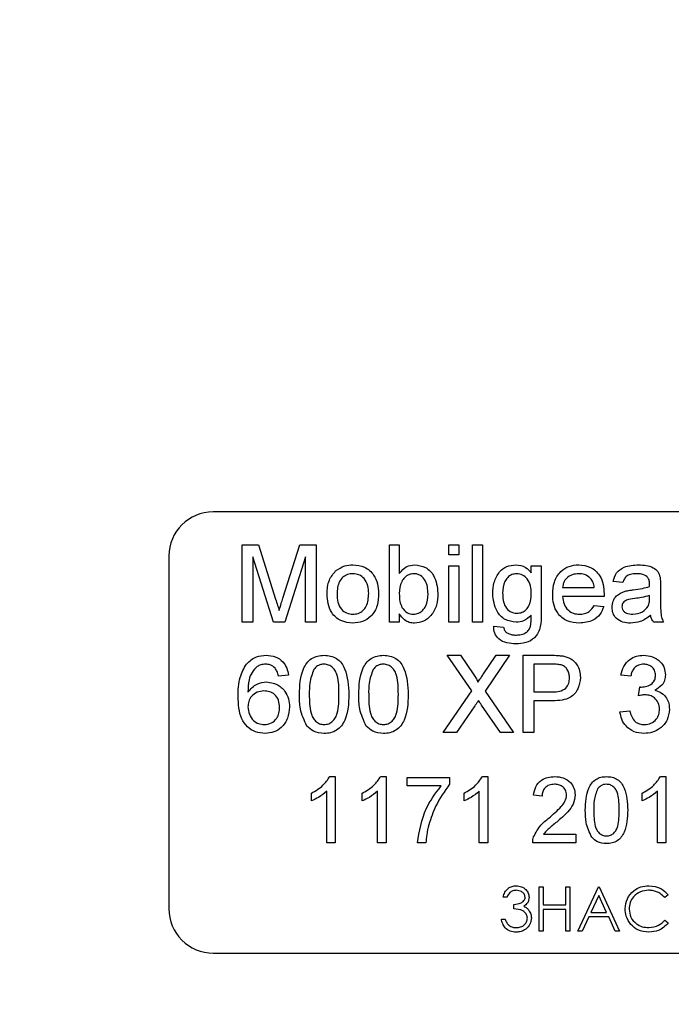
# Model space of a CAD drawing. Extents: x 0 to 4205, y 0 to 2970.
# Tile 41 of 67: x 3209 to 3239, y 1425 to 1470. Entities that reach past the tile are written whole.
import ezdxf

# ---------------------------------------------------------------- set-up
doc = ezdxf.new("R2010")
doc.units = 0
doc.header["$LTSCALE"] = 5
doc.layers.get('0').update_dxf_attribs({"linetype": 'CONTINUOUS'})

msp = doc.modelspace()

# ---------------------------------------------------------------- linework, layer by layer
at = {"color": 7, "linetype": 'CONTINUOUS'}
for p, q in [((3254.233, 1447.631), (3218.233, 1447.631)), ((3219.547, 1442.631), (3219.547, 1446.131)), ((3219.547, 1446.131), (3220.289, 1446.131)), ((3220.289, 1446.131), (3221.072, 1443.675)), ((3221.401, 1443.717), (3222.176, 1446.131)), ((3222.176, 1446.131), (3222.912, 1446.131)), ((3222.912, 1446.131), (3222.912, 1442.631)), ((3226.233, 1442.631), (3226.233, 1446.131)), ((3226.233, 1446.131), (3226.681, 1446.131)), ((3226.681, 1446.131), (3226.681, 1444.843)), ((3228.925, 1446.131), (3229.374, 1446.131)), ((3228.925, 1445.682), (3228.925, 1446.131)), ((3229.374, 1446.131), (3229.374, 1445.682)), ((3230.002, 1442.631), (3230.002, 1446.131)), ((3230.002, 1446.131), (3230.451, 1446.131)), ((3230.451, 1446.131), (3230.451, 1442.631)), ((3216.233, 1445.631), (3216.233, 1429.631)), ((3220.969, 1442.631), (3220.04, 1445.593)), ((3220.04, 1445.593), (3220.04, 1442.631)), ((3222.419, 1445.593), (3221.485, 1442.631)), ((3222.419, 1442.631), (3222.419, 1445.593)), ((3229.374, 1445.682), (3228.925, 1445.682)), ((3228.925, 1442.631), (3228.925, 1445.189)), ((3228.925, 1445.189), (3229.374, 1445.189)), ((3229.374, 1445.189), (3229.374, 1442.631)), ((3232.666, 1444.875), (3232.666, 1445.189)), ((3232.666, 1445.189), (3233.115, 1445.189)), ((3233.115, 1445.189), (3233.115, 1443.009)), ((3236.822, 1444.426), (3236.374, 1444.471)), ((3234.085, 1444.202), (3235.521, 1444.202)), ((3238.528, 1444.289), (3238.528, 1443.742)), ((3235.968, 1443.798), (3234.085, 1443.798)), ((3238.032, 1443.712), (3238.034, 1443.843)), ((3235.516, 1443.394), (3235.956, 1443.349)), ((3220.04, 1442.631), (3219.547, 1442.631)), ((3221.485, 1442.631), (3220.969, 1442.631)), ((3222.912, 1442.631), (3222.419, 1442.631)), ((3226.681, 1442.631), (3226.233, 1442.631)), ((3226.681, 1443.015), (3226.681, 1442.631)), ((3229.374, 1442.631), (3228.925, 1442.631)), ((3230.451, 1442.631), (3230.002, 1442.631)), ((3238.662, 1442.631), (3238.214, 1442.631)), ((3230.961, 1442.452), (3231.41, 1442.407)), ((3229.97, 1439.514), (3228.856, 1441.131)), ((3228.856, 1441.131), (3229.451, 1441.131)), ((3229.451, 1441.131), (3230.062, 1440.245)), ((3230.472, 1440.244), (3231.08, 1441.131)), ((3231.683, 1441.131), (3230.569, 1439.509)), ((3231.08, 1441.131), (3231.683, 1441.131)), ((3232.291, 1437.631), (3232.291, 1441.131)), ((3232.291, 1441.131), (3233.576, 1441.131)), ((3233.62, 1440.727), (3232.784, 1440.727)), ((3232.784, 1440.727), (3232.784, 1439.471)), ((3221.656, 1440.234), (3221.207, 1440.189)), ((3237.182, 1440.189), (3236.733, 1440.234)), ((3228.677, 1437.631), (3229.97, 1439.514)), ((3230.569, 1439.509), (3231.863, 1437.631)), ((3232.784, 1439.471), (3233.628, 1439.471)), ((3237.536, 1439.291), (3237.583, 1439.695)), ((3233.641, 1439.067), (3232.784, 1439.067)), ((3232.784, 1439.067), (3232.784, 1437.631)), ((3230.107, 1438.836), (3229.279, 1437.631)), ((3231.268, 1437.631), (3230.416, 1438.868)), ((3236.688, 1438.574), (3237.137, 1438.618)), ((3229.279, 1437.631), (3228.677, 1437.631)), ((3231.863, 1437.631), (3231.268, 1437.631)), ((3232.784, 1437.631), (3232.291, 1437.631)), ((3223.524, 1435.631), (3223.771, 1435.631)), ((3223.771, 1435.631), (3223.771, 1432.631)), ((3225.831, 1435.631), (3226.079, 1435.631)), ((3226.079, 1435.631), (3226.079, 1432.631)), ((3227.041, 1435.208), (3227.041, 1435.593)), ((3227.041, 1435.593), (3228.964, 1435.593)), ((3228.964, 1435.593), (3228.964, 1435.281)), ((3230.447, 1435.631), (3230.694, 1435.631)), ((3230.694, 1435.631), (3230.694, 1432.631)), ((3238.524, 1435.631), (3238.771, 1435.631)), ((3238.771, 1435.631), (3238.771, 1432.631)), ((3228.579, 1435.208), (3227.041, 1435.208)), ((3222.694, 1434.527), (3222.694, 1434.881)), ((3223.387, 1432.631), (3223.387, 1434.969)), ((3225.002, 1434.527), (3225.002, 1434.881)), ((3225.694, 1432.631), (3225.694, 1434.969)), ((3229.617, 1434.527), (3229.617, 1434.881)), ((3230.31, 1432.631), (3230.31, 1434.969)), ((3233.156, 1434.746), (3232.771, 1434.785)), ((3237.694, 1434.527), (3237.694, 1434.881)), ((3238.387, 1432.631), (3238.387, 1434.969)), ((3233.227, 1433.016), (3234.694, 1433.016)), ((3234.694, 1433.016), (3234.694, 1432.631)), ((3223.771, 1432.631), (3223.387, 1432.631)), ((3226.079, 1432.631), (3225.694, 1432.631)), ((3227.887, 1432.631), (3227.502, 1432.631)), ((3230.694, 1432.631), (3230.31, 1432.631)), ((3234.694, 1432.631), (3232.733, 1432.631)), ((3238.771, 1432.631), (3238.387, 1432.631)), ((3233.028, 1430.631), (3233.207, 1430.631)), ((3233.028, 1428.631), (3233.028, 1430.631)), ((3233.207, 1430.631), (3233.207, 1429.811)), ((3234.233, 1429.811), (3234.233, 1430.631)), ((3234.233, 1430.631), (3234.412, 1430.631)), ((3234.412, 1430.631), (3234.412, 1428.631)), ((3234.771, 1428.631), (3235.72, 1430.631)), ((3235.72, 1430.631), (3235.746, 1430.631)), ((3235.746, 1430.631), (3236.669, 1428.631)), ((3231.566, 1430.169), (3231.387, 1430.169)), ((3235.731, 1430.241), (3235.369, 1429.477)), ((3236.083, 1429.477), (3235.731, 1430.241)), ((3238.874, 1430.264), (3238.717, 1430.144)), ((3231.874, 1429.631), (3231.874, 1429.836)), ((3233.207, 1429.811), (3234.233, 1429.811)), ((3234.233, 1429.605), (3233.207, 1429.605)), ((3233.207, 1429.605), (3233.207, 1428.631)), ((3234.233, 1428.631), (3234.233, 1429.605)), ((3235.271, 1429.272), (3234.967, 1428.631)), ((3236.178, 1429.272), (3235.271, 1429.272)), ((3235.369, 1429.477), (3236.083, 1429.477)), ((3236.474, 1428.631), (3236.178, 1429.272)), ((3231.31, 1429.17), (3231.489, 1429.17)), ((3238.717, 1429.118), (3238.874, 1428.999)), ((3233.207, 1428.631), (3233.028, 1428.631)), ((3234.412, 1428.631), (3234.233, 1428.631)), ((3234.967, 1428.631), (3234.771, 1428.631)), ((3236.669, 1428.631), (3236.474, 1428.631)), ((3218.233, 1427.631), (3254.233, 1427.631))]:
    msp.add_line(p, q, dxfattribs=at)
for centre, start, end in [((3218.233, 1445.631), 90.0015, 179.9951), ((3218.233, 1429.631), 179.9981, 269.9985)]:
    msp.add_arc(centre, 2, start, end, dxfattribs=at)
at = {"color": 8, "linetype": 'CONTINUOUS'}
for points, knots in [([(3267.913, 1318.695), (3256.967, 1319.348), (3235.088, 1320.653), (3202.301, 1322.494), (3177.986, 1323.985), (3162.106, 1324.874), (3154.649, 1325.368), (3147.232, 1326.185), (3139.914, 1327.518), (3132.377, 1329.751), (3124.769, 1333.074), (3117.184, 1337.403), (3110.134, 1342.57), (3103.726, 1348.521), (3098.015, 1355.155), (3093.078, 1362.387), (3089.005, 1370.141), (3085.815, 1378.301), (3083.554, 1386.746), (3082.277, 1395.373), (3081.951, 1404.061), (3082.58, 1412.714), (3084.18, 1421.215), (3086.688, 1429.466), (3090.081, 1437.398), (3094.353, 1444.896), (3099.423, 1451.879), (3105.335, 1458.389), (3112.108, 1464.25), (3119.623, 1469.445), (3125.081, 1472.122), (3127.805, 1473.459)], [0, 0, 0, 0, 0.103009, 0.205904, 0.308488, 0.331861, 0.355314, 0.378692, 0.401925, 0.425098, 0.452369, 0.479721, 0.506994, 0.534291, 0.5617, 0.589055, 0.616371, 0.64381, 0.67119, 0.698327, 0.725561, 0.752705, 0.779653, 0.806662, 0.833554, 0.86053, 0.887557, 0.914468, 0.942958, 0.97153, 1, 1, 1, 1]), ([(3129.341, 1469.245), (3127.803, 1468.577), (3124.725, 1467.242), (3119.406, 1464.366), (3113.502, 1460.473), (3107.29, 1455.294), (3101.705, 1449.494), (3096.835, 1443.126), (3092.711, 1436.292), (3089.354, 1429.044), (3086.841, 1421.458), (3085.176, 1413.641), (3084.377, 1405.648), (3084.501, 1397.577), (3085.528, 1389.54), (3087.448, 1381.638), (3090.284, 1373.991), (3093.968, 1366.691), (3098.449, 1359.837), (3103.702, 1353.539), (3109.638, 1347.863), (3116.169, 1342.885), (3123.238, 1338.705), (3130.729, 1335.329), (3139.342, 1332.55), (3149.025, 1330.556), (3159.682, 1329.249), (3170.439, 1328.573), (3181.252, 1328.235), (3192.081, 1328.001), (3210.187, 1327.125), (3235.559, 1325.411), (3257.337, 1324.002), (3268.233, 1323.297)], [0, 0, 0, 0, 0.016219, 0.032437, 0.05841, 0.084482, 0.110503, 0.13612, 0.161857, 0.187553, 0.213214, 0.238987, 0.264694, 0.290748, 0.316881, 0.342905, 0.369223, 0.39559, 0.421829, 0.448256, 0.474733, 0.5011, 0.527502, 0.553987, 0.580404, 0.614876, 0.649425, 0.684174, 0.719089, 0.754053, 0.788928, 0.894395, 1, 1, 1, 1])]:
    msp.add_open_spline(points, degree=3, knots=knots, dxfattribs=at)
at = {"color": 7, "linetype": 'CONTINUOUS'}
for points, knots in [([(3223.406, 1443.91), (3223.416, 1444.13), (3223.434, 1444.521), (3223.682, 1444.821), (3223.791, 1444.952)], [0, 0, 0, 0, 0.560993, 1, 1, 1, 1]), ([(3223.791, 1444.952), (3223.923, 1445.044), (3224.161, 1445.209), (3224.448, 1445.226), (3224.574, 1445.234)], [0, 0, 0, 0, 0.559086, 1, 1, 1, 1]), ([(3224.574, 1444.83), (3224.492, 1444.823), (3224.327, 1444.808), (3224.113, 1444.675), (3223.886, 1444.391), (3223.867, 1444.109), (3223.855, 1443.911)], [0, 0, 0, 0, 0.187119, 0.374003, 0.561099, 1, 1, 1, 1]), ([(3224.574, 1445.234), (3224.758, 1445.214), (3225.125, 1445.173), (3225.525, 1444.814), (3225.716, 1444.377), (3225.732, 1444.09), (3225.739, 1443.946)], [0, 0, 0, 0, 0.279549, 0.558641, 0.779051, 1, 1, 1, 1]), ([(3225.291, 1443.925), (3225.285, 1444.047), (3225.274, 1444.29), (3225.116, 1444.6), (3224.861, 1444.799), (3224.67, 1444.819), (3224.574, 1444.83)], [0, 0, 0, 0, 0.281195, 0.560327, 0.780182, 1, 1, 1, 1]), ([(3226.681, 1444.843), (3226.784, 1444.966), (3226.966, 1445.184), (3227.245, 1445.219), (3227.369, 1445.234)], [0, 0, 0, 0, 0.559699, 1, 1, 1, 1]), ([(3227.341, 1444.83), (3227.263, 1444.821), (3227.108, 1444.802), (3226.916, 1444.658), (3226.713, 1444.382), (3226.694, 1444.115), (3226.681, 1443.928)], [0, 0, 0, 0, 0.18666, 0.373566, 0.56088, 1, 1, 1, 1]), ([(3227.983, 1443.912), (3227.971, 1444.127), (3227.953, 1444.451), (3227.69, 1444.728), (3227.499, 1444.818), (3227.394, 1444.826), (3227.341, 1444.83)], [0, 0, 0, 0, 0.498896, 0.748684, 0.874314, 1, 1, 1, 1]), ([(3227.369, 1445.234), (3227.544, 1445.21), (3227.895, 1445.163), (3228.353, 1444.677), (3228.402, 1444.225), (3228.431, 1443.948)], [0, 0, 0, 0, 0.280278, 0.559742, 1, 1, 1, 1]), ([(3230.916, 1443.918), (3230.929, 1444.094), (3230.955, 1444.445), (3231.176, 1444.898), (3231.545, 1445.191), (3231.823, 1445.219), (3231.962, 1445.234)], [0, 0, 0, 0, 0.280917, 0.560658, 0.780223, 1, 1, 1, 1]), ([(3232.008, 1444.83), (3231.932, 1444.821), (3231.779, 1444.805), (3231.589, 1444.665), (3231.392, 1444.393), (3231.376, 1444.132), (3231.365, 1443.948)], [0, 0, 0, 0, 0.18686, 0.373619, 0.56052, 1, 1, 1, 1]), ([(3231.962, 1445.234), (3232.118, 1445.212), (3232.397, 1445.174), (3232.584, 1444.966), (3232.666, 1444.875)], [0, 0, 0, 0, 0.558402, 1, 1, 1, 1]), ([(3232.666, 1443.935), (3232.661, 1444.051), (3232.652, 1444.284), (3232.515, 1444.586), (3232.283, 1444.793), (3232.099, 1444.818), (3232.008, 1444.83)], [0, 0, 0, 0, 0.28106, 0.560522, 0.780651, 1, 1, 1, 1]), ([(3233.637, 1443.888), (3233.648, 1444.078), (3233.67, 1444.456), (3233.953, 1444.923), (3234.372, 1445.196), (3234.67, 1445.221), (3234.819, 1445.234)], [0, 0, 0, 0, 0.280816, 0.559793, 0.779674, 1, 1, 1, 1]), ([(3234.817, 1444.83), (3234.716, 1444.821), (3234.516, 1444.805), (3234.275, 1444.649), (3234.122, 1444.436), (3234.097, 1444.28), (3234.085, 1444.202)], [0, 0, 0, 0, 0.280214, 0.55974, 0.779711, 1, 1, 1, 1]), ([(3235.356, 1444.615), (3235.267, 1444.686), (3235.108, 1444.812), (3234.906, 1444.824), (3234.817, 1444.83)], [0, 0, 0, 0, 0.558634, 1, 1, 1, 1]), ([(3234.819, 1445.234), (3235.004, 1445.212), (3235.375, 1445.169), (3235.771, 1444.794), (3235.948, 1444.348), (3235.963, 1444.058), (3235.97, 1443.913)], [0, 0, 0, 0, 0.279395, 0.558368, 0.778849, 1, 1, 1, 1]), ([(3236.374, 1444.471), (3236.415, 1444.61), (3236.497, 1444.888), (3236.94, 1445.198), (3237.307, 1445.22), (3237.533, 1445.234)], [0, 0, 0, 0, 0.2805, 0.559295, 1, 1, 1, 1]), ([(3237.452, 1444.83), (3237.376, 1444.827), (3237.223, 1444.823), (3237.011, 1444.755), (3236.881, 1444.597), (3236.842, 1444.483), (3236.822, 1444.426)], [0, 0, 0, 0, 0.2808, 0.559872, 0.779367, 1, 1, 1, 1]), ([(3237.918, 1444.694), (3237.837, 1444.741), (3237.692, 1444.825), (3237.526, 1444.828), (3237.452, 1444.83)], [0, 0, 0, 0, 0.558004, 1, 1, 1, 1]), ([(3237.533, 1445.234), (3237.767, 1445.221), (3238.092, 1445.204), (3238.428, 1444.936), (3238.48, 1444.761), (3238.506, 1444.673)], [0, 0, 0, 0, 0.5592475, 0.7791175, 1, 1, 1, 1]), ([(3235.521, 1444.202), (3235.51, 1444.287), (3235.489, 1444.439), (3235.397, 1444.562), (3235.356, 1444.615)], [0, 0, 0, 0, 0.560722, 1, 1, 1, 1]), ([(3238.034, 1444.351), (3238.033, 1444.423), (3238.03, 1444.55), (3237.952, 1444.651), (3237.918, 1444.694)], [0, 0, 0, 0, 0.562249, 1, 1, 1, 1]), ([(3238.506, 1444.673), (3238.514, 1444.601), (3238.528, 1444.474), (3238.528, 1444.346), (3238.528, 1444.289)], [0, 0, 0, 0, 0.560007, 1, 1, 1, 1]), ([(3225.739, 1443.946), (3225.733, 1443.755), (3225.72, 1443.375), (3225.447, 1442.896), (3225.021, 1442.631), (3224.723, 1442.601), (3224.574, 1442.586)], [0, 0, 0, 0, 0.281139, 0.559593, 0.779601, 1, 1, 1, 1]), ([(3224.574, 1442.99), (3224.657, 1442.997), (3224.823, 1443.012), (3225.037, 1443.151), (3225.262, 1443.441), (3225.279, 1443.725), (3225.291, 1443.925)], [0, 0, 0, 0, 0.187088, 0.373933, 0.56108, 1, 1, 1, 1]), ([(3226.681, 1443.928), (3226.682, 1443.807), (3226.683, 1443.591), (3226.764, 1443.392), (3226.8, 1443.304)], [0, 0, 0, 0, 0.561278, 1, 1, 1, 1]), ([(3228.431, 1443.948), (3228.422, 1443.766), (3228.404, 1443.404), (3228.165, 1442.946), (3227.794, 1442.64), (3227.509, 1442.604), (3227.366, 1442.586)], [0, 0, 0, 0, 0.280921, 0.560319, 0.780352, 1, 1, 1, 1]), ([(3231.983, 1442.631), (3231.806, 1442.652), (3231.452, 1442.695), (3231.006, 1443.194), (3230.95, 1443.643), (3230.916, 1443.918)], [0, 0, 0, 0, 0.2801859, 0.5602159, 1, 1, 1, 1]), ([(3231.365, 1443.948), (3231.376, 1443.733), (3231.392, 1443.41), (3231.697, 1443.081), (3231.909, 1443.05), (3232.014, 1443.035)], [0, 0, 0, 0, 0.499875, 0.75013, 1, 1, 1, 1]), ([(3232.014, 1443.035), (3232.092, 1443.043), (3232.249, 1443.059), (3232.446, 1443.197), (3232.644, 1443.48), (3232.657, 1443.747), (3232.666, 1443.935)], [0, 0, 0, 0, 0.186665, 0.373387, 0.56034, 1, 1, 1, 1]), ([(3236.329, 1443.309), (3236.339, 1443.403), (3236.358, 1443.592), (3236.555, 1443.886), (3236.784, 1443.978), (3236.923, 1444.035)], [0, 0, 0, 0, 0.280511, 0.561135, 1, 1, 1, 1]), ([(3236.923, 1444.035), (3236.992, 1444.05), (3237.114, 1444.077), (3237.238, 1444.092), (3237.292, 1444.099)], [0, 0, 0, 0, 0.560103, 1, 1, 1, 1]), ([(3237.292, 1444.099), (3237.432, 1444.117), (3237.683, 1444.148), (3237.925, 1444.217), (3238.032, 1444.246)], [0, 0, 0, 0, 0.56019, 1, 1, 1, 1]), ([(3238.032, 1444.246), (3238.032, 1444.266), (3238.033, 1444.301), (3238.034, 1444.336), (3238.034, 1444.351)], [0, 0, 0, 0, 0.561617, 1, 1, 1, 1]), ([(3221.072, 1443.675), (3221.102, 1443.579), (3221.156, 1443.408), (3221.207, 1443.237), (3221.23, 1443.161)], [0, 0, 0, 0, 0.559829, 1, 1, 1, 1]), ([(3221.23, 1443.161), (3221.261, 1443.265), (3221.317, 1443.451), (3221.376, 1443.636), (3221.401, 1443.717)], [0, 0, 0, 0, 0.5598801, 1, 1, 1, 1]), ([(3224.574, 1442.586), (3224.386, 1442.606), (3224.011, 1442.646), (3223.604, 1443.017), (3223.427, 1443.47), (3223.413, 1443.763), (3223.406, 1443.91)], [0, 0, 0, 0, 0.279615, 0.558398, 0.778838, 1, 1, 1, 1]), ([(3223.855, 1443.911), (3223.86, 1443.788), (3223.871, 1443.542), (3224.022, 1443.222), (3224.283, 1443.022), (3224.477, 1443.001), (3224.574, 1442.99)], [0, 0, 0, 0, 0.28115, 0.560271, 0.780096, 1, 1, 1, 1]), ([(3227.323, 1442.99), (3227.402, 1442.999), (3227.561, 1443.018), (3227.754, 1443.167), (3227.955, 1443.451), (3227.971, 1443.722), (3227.983, 1443.912)], [0, 0, 0, 0, 0.186593, 0.373561, 0.560656, 1, 1, 1, 1]), ([(3234.843, 1442.586), (3234.653, 1442.603), (3234.276, 1442.637), (3233.853, 1442.995), (3233.66, 1443.445), (3233.644, 1443.74), (3233.637, 1443.888)], [0, 0, 0, 0, 0.2799758, 0.5587243, 0.7790814, 1, 1, 1, 1]), ([(3234.085, 1443.798), (3234.099, 1443.682), (3234.127, 1443.451), (3234.314, 1443.173), (3234.575, 1443.013), (3234.758, 1442.998), (3234.85, 1442.99)], [0, 0, 0, 0, 0.280639, 0.559662, 0.779647, 1, 1, 1, 1]), ([(3235.97, 1443.913), (3235.97, 1443.891), (3235.969, 1443.853), (3235.968, 1443.815), (3235.968, 1443.798)], [0, 0, 0, 0, 0.560145, 1, 1, 1, 1]), ([(3237.359, 1443.703), (3237.231, 1443.69), (3237.071, 1443.673), (3236.901, 1443.583), (3236.833, 1443.515), (3236.787, 1443.43), (3236.781, 1443.366), (3236.778, 1443.334)], [0, 0, 0, 0, 0.500252, 0.625194, 0.750266, 0.875015, 1, 1, 1, 1]), ([(3238.034, 1443.843), (3237.91, 1443.808), (3237.688, 1443.746), (3237.459, 1443.716), (3237.359, 1443.703)], [0, 0, 0, 0, 0.559863, 1, 1, 1, 1]), ([(3237.965, 1443.357), (3237.989, 1443.422), (3238.03, 1443.537), (3238.031, 1443.658), (3238.032, 1443.712)], [0, 0, 0, 0, 0.559398, 1, 1, 1, 1]), ([(3238.528, 1443.742), (3238.528, 1443.614), (3238.529, 1443.403), (3238.538, 1443.11), (3238.567, 1442.861), (3238.63, 1442.708), (3238.662, 1442.631)], [0, 0, 0, 0, 0.340256, 0.560437, 0.78027, 1, 1, 1, 1]), ([(3226.8, 1443.304), (3226.875, 1443.206), (3227.01, 1443.029), (3227.227, 1443.002), (3227.323, 1442.99)], [0, 0, 0, 0, 0.559531, 1, 1, 1, 1]), ([(3235.956, 1443.349), (3235.906, 1443.222), (3235.805, 1442.967), (3235.413, 1442.641), (3235.059, 1442.607), (3234.843, 1442.586)], [0, 0, 0, 0, 0.2806, 0.560841, 1, 1, 1, 1]), ([(3234.85, 1442.99), (3234.927, 1442.995), (3235.081, 1443.004), (3235.346, 1443.114), (3235.452, 1443.288), (3235.516, 1443.394)], [0, 0, 0, 0, 0.28131, 0.561878, 1, 1, 1, 1]), ([(3237.166, 1442.586), (3237.049, 1442.593), (3236.816, 1442.606), (3236.525, 1442.776), (3236.353, 1443.033), (3236.337, 1443.217), (3236.329, 1443.309)], [0, 0, 0, 0, 0.28079, 0.559757, 0.779764, 1, 1, 1, 1]), ([(3236.778, 1443.334), (3236.782, 1443.292), (3236.792, 1443.208), (3236.871, 1443.105), (3237.026, 1443.005), (3237.168, 1442.996), (3237.268, 1442.99)], [0, 0, 0, 0, 0.18635, 0.373422, 0.560573, 1, 1, 1, 1]), ([(3237.268, 1442.99), (3237.426, 1443.01), (3237.708, 1443.045), (3237.887, 1443.262), (3237.965, 1443.357)], [0, 0, 0, 0, 0.559812, 1, 1, 1, 1]), ([(3227.366, 1442.586), (3227.287, 1442.593), (3227.128, 1442.605), (3226.871, 1442.743), (3226.753, 1442.911), (3226.681, 1443.015)], [0, 0, 0, 0, 0.280293, 0.560604, 1, 1, 1, 1]), ([(3233.115, 1443.009), (3233.115, 1442.816), (3233.116, 1442.432), (3232.878, 1441.915), (3232.421, 1441.672), (3232.118, 1441.653), (3231.967, 1441.644)], [0, 0, 0, 0, 0.281996, 0.55896, 0.778946, 1, 1, 1, 1]), ([(3232.666, 1442.945), (3232.557, 1442.844), (3232.361, 1442.664), (3232.099, 1442.641), (3231.983, 1442.631)], [0, 0, 0, 0, 0.559148, 1, 1, 1, 1]), ([(3232.636, 1442.453), (3232.648, 1442.544), (3232.669, 1442.708), (3232.667, 1442.873), (3232.666, 1442.945)], [0, 0, 0, 0, 0.5594396, 1, 1, 1, 1]), ([(3238.079, 1442.945), (3237.926, 1442.831), (3237.652, 1442.627), (3237.315, 1442.599), (3237.166, 1442.586)], [0, 0, 0, 0, 0.559924, 1, 1, 1, 1]), ([(3238.214, 1442.631), (3238.178, 1442.685), (3238.114, 1442.782), (3238.09, 1442.895), (3238.079, 1442.945)], [0, 0, 0, 0, 0.559829, 1, 1, 1, 1]), ([(3231.967, 1441.644), (3231.83, 1441.652), (3231.557, 1441.668), (3231.198, 1441.829), (3230.978, 1442.126), (3230.967, 1442.343), (3230.961, 1442.452)], [0, 0, 0, 0, 0.281043, 0.560866, 0.779862, 1, 1, 1, 1]), ([(3231.41, 1442.407), (3231.422, 1442.351), (3231.443, 1442.251), (3231.518, 1442.184), (3231.552, 1442.154)], [0, 0, 0, 0, 0.560515, 1, 1, 1, 1]), ([(3231.552, 1442.154), (3231.627, 1442.118), (3231.761, 1442.053), (3231.91, 1442.049), (3231.976, 1442.048)], [0, 0, 0, 0, 0.558838, 1, 1, 1, 1]), ([(3231.976, 1442.048), (3232.054, 1442.051), (3232.211, 1442.056), (3232.42, 1442.135), (3232.57, 1442.279), (3232.614, 1442.395), (3232.636, 1442.453)], [0, 0, 0, 0, 0.280546, 0.559709, 0.779705, 1, 1, 1, 1]), ([(3219.749, 1440.734), (3219.893, 1440.864), (3220.15, 1441.097), (3220.494, 1441.121), (3220.646, 1441.131)], [0, 0, 0, 0, 0.558406, 1, 1, 1, 1]), ([(3220.646, 1441.131), (3220.786, 1441.12), (3221.066, 1441.097), (3221.399, 1440.866), (3221.594, 1440.558), (3221.635, 1440.342), (3221.656, 1440.234)], [0, 0, 0, 0, 0.279989, 0.559199, 0.779389, 1, 1, 1, 1]), ([(3222.149, 1439.357), (3222.163, 1439.761), (3222.18, 1440.266), (3222.476, 1440.787), (3222.695, 1440.993), (3222.974, 1441.114), (3223.172, 1441.125), (3223.271, 1441.131)], [0, 0, 0, 0, 0.4991226, 0.6245632, 0.7495608, 0.8746611, 1, 1, 1, 1]), ([(3223.271, 1441.131), (3223.37, 1441.125), (3223.569, 1441.112), (3223.847, 1440.993), (3224.071, 1440.79), (3224.347, 1440.258), (3224.373, 1439.757), (3224.393, 1439.357)], [0, 0, 0, 0, 0.1253632, 0.2506532, 0.3757198, 0.5011, 1, 1, 1, 1]), ([(3224.842, 1439.357), (3224.855, 1439.761), (3224.872, 1440.266), (3225.169, 1440.787), (3225.388, 1440.993), (3225.666, 1441.114), (3225.864, 1441.125), (3225.964, 1441.131)], [0, 0, 0, 0, 0.499121, 0.6245335, 0.7495656, 0.8746635, 1, 1, 1, 1]), ([(3225.964, 1441.131), (3226.063, 1441.125), (3226.261, 1441.112), (3226.539, 1440.993), (3226.763, 1440.79), (3227.039, 1440.258), (3227.065, 1439.757), (3227.085, 1439.357)], [0, 0, 0, 0, 0.125366, 0.250612, 0.375682, 0.501089, 1, 1, 1, 1]), ([(3233.576, 1441.131), (3233.674, 1441.131), (3233.847, 1441.13), (3234.019, 1441.108), (3234.095, 1441.098)], [0, 0, 0, 0, 0.56006, 1, 1, 1, 1]), ([(3234.095, 1441.098), (3234.222, 1441.067), (3234.475, 1441.005), (3234.736, 1440.736), (3234.871, 1440.43), (3234.886, 1440.226), (3234.893, 1440.125)], [0, 0, 0, 0, 0.27999, 0.558812, 0.779359, 1, 1, 1, 1]), ([(3236.733, 1440.234), (3236.767, 1440.37), (3236.836, 1440.642), (3237.1, 1440.945), (3237.427, 1441.109), (3237.646, 1441.124), (3237.756, 1441.131)], [0, 0, 0, 0, 0.280321, 0.559561, 0.779632, 1, 1, 1, 1]), ([(3237.756, 1441.131), (3237.895, 1441.117), (3238.173, 1441.089), (3238.51, 1440.874), (3238.714, 1440.568), (3238.739, 1440.35), (3238.752, 1440.241)], [0, 0, 0, 0, 0.280192, 0.559907, 0.779985, 1, 1, 1, 1]), ([(3219.367, 1439.27), (3219.372, 1439.563), (3219.38, 1440.084), (3219.636, 1440.536), (3219.749, 1440.734)], [0, 0, 0, 0, 0.561402, 1, 1, 1, 1]), ([(3220.234, 1440.623), (3220.149, 1440.538), (3219.978, 1440.368), (3219.832, 1439.955), (3219.822, 1439.647), (3219.816, 1439.458)], [0, 0, 0, 0, 0.279314, 0.559114, 1, 1, 1, 1]), ([(3220.616, 1440.727), (3220.541, 1440.722), (3220.406, 1440.712), (3220.287, 1440.65), (3220.234, 1440.623)], [0, 0, 0, 0, 0.559883, 1, 1, 1, 1]), ([(3221.045, 1440.548), (3220.975, 1440.606), (3220.849, 1440.71), (3220.687, 1440.722), (3220.616, 1440.727)], [0, 0, 0, 0, 0.558917, 1, 1, 1, 1]), ([(3221.207, 1440.189), (3221.189, 1440.261), (3221.156, 1440.391), (3221.079, 1440.5), (3221.045, 1440.548)], [0, 0, 0, 0, 0.560111, 1, 1, 1, 1]), ([(3222.801, 1440.488), (3222.728, 1440.283), (3222.597, 1439.918), (3222.598, 1439.53), (3222.598, 1439.359)], [0, 0, 0, 0, 0.55799, 1, 1, 1, 1]), ([(3223.266, 1440.727), (3223.216, 1440.724), (3223.114, 1440.717), (3222.943, 1440.645), (3222.855, 1440.547), (3222.801, 1440.488)], [0, 0, 0, 0, 0.280405, 0.560793, 1, 1, 1, 1]), ([(3223.944, 1439.359), (3223.941, 1439.646), (3223.937, 1440.004), (3223.796, 1440.412), (3223.663, 1440.582), (3223.481, 1440.707), (3223.338, 1440.72), (3223.266, 1440.727)], [0, 0, 0, 0, 0.500403, 0.625529, 0.75053, 0.875289, 1, 1, 1, 1]), ([(3225.493, 1440.488), (3225.42, 1440.283), (3225.289, 1439.918), (3225.29, 1439.53), (3225.291, 1439.359)], [0, 0, 0, 0, 0.557978, 1, 1, 1, 1]), ([(3225.959, 1440.727), (3225.908, 1440.724), (3225.806, 1440.717), (3225.635, 1440.645), (3225.547, 1440.547), (3225.493, 1440.488)], [0, 0, 0, 0, 0.280573, 0.560709, 1, 1, 1, 1]), ([(3226.637, 1439.359), (3226.633, 1439.646), (3226.63, 1440.004), (3226.489, 1440.412), (3226.355, 1440.582), (3226.174, 1440.707), (3226.03, 1440.72), (3225.959, 1440.727)], [0, 0, 0, 0, 0.500428, 0.625558, 0.750521, 0.875284, 1, 1, 1, 1]), ([(3234.023, 1440.696), (3233.948, 1440.708), (3233.814, 1440.728), (3233.679, 1440.727), (3233.62, 1440.727)], [0, 0, 0, 0, 0.559728, 1, 1, 1, 1]), ([(3234.399, 1440.111), (3234.395, 1440.181), (3234.386, 1440.321), (3234.3, 1440.499), (3234.176, 1440.634), (3234.074, 1440.676), (3234.023, 1440.696)], [0, 0, 0, 0, 0.280268, 0.560123, 0.780149, 1, 1, 1, 1]), ([(3237.77, 1440.727), (3237.688, 1440.72), (3237.523, 1440.705), (3237.329, 1440.564), (3237.222, 1440.378), (3237.195, 1440.252), (3237.182, 1440.189)], [0, 0, 0, 0, 0.280044, 0.55924, 0.779444, 1, 1, 1, 1]), ([(3238.303, 1440.227), (3238.295, 1440.304), (3238.277, 1440.457), (3238.129, 1440.625), (3237.951, 1440.715), (3237.831, 1440.723), (3237.77, 1440.727)], [0, 0, 0, 0, 0.279412, 0.558938, 0.77931, 1, 1, 1, 1]), ([(3219.816, 1439.458), (3219.944, 1439.604), (3220.174, 1439.865), (3220.516, 1439.903), (3220.667, 1439.92)], [0, 0, 0, 0, 0.55868, 1, 1, 1, 1]), ([(3220.667, 1439.92), (3220.827, 1439.898), (3221.149, 1439.855), (3221.491, 1439.537), (3221.676, 1439.163), (3221.693, 1438.91), (3221.701, 1438.784)], [0, 0, 0, 0, 0.279169, 0.558921, 0.779253, 1, 1, 1, 1]), ([(3230.062, 1440.245), (3230.101, 1440.185), (3230.156, 1440.102), (3230.223, 1439.993), (3230.237, 1439.938), (3230.243, 1439.911)], [0, 0, 0, 0, 0.561197, 0.781243, 1, 1, 1, 1]), ([(3230.243, 1439.911), (3230.286, 1439.973), (3230.362, 1440.084), (3230.438, 1440.195), (3230.472, 1440.244)], [0, 0, 0, 0, 0.560244, 1, 1, 1, 1]), ([(3233.628, 1439.471), (3233.736, 1439.475), (3233.949, 1439.482), (3234.236, 1439.609), (3234.382, 1439.858), (3234.394, 1440.027), (3234.399, 1440.111)], [0, 0, 0, 0, 0.281373, 0.559667, 0.779297, 1, 1, 1, 1]), ([(3234.893, 1440.125), (3234.874, 1439.95), (3234.837, 1439.601), (3234.391, 1439.096), (3233.926, 1439.078), (3233.641, 1439.067)], [0, 0, 0, 0, 0.280715, 0.559629, 1, 1, 1, 1]), ([(3237.647, 1439.69), (3237.736, 1439.698), (3237.913, 1439.714), (3238.142, 1439.826), (3238.287, 1440.015), (3238.298, 1440.156), (3238.303, 1440.227)], [0, 0, 0, 0, 0.28067, 0.560842, 0.779897, 1, 1, 1, 1]), ([(3238.752, 1440.241), (3238.744, 1440.158), (3238.728, 1439.992), (3238.576, 1439.723), (3238.389, 1439.614), (3238.275, 1439.547)], [0, 0, 0, 0, 0.280355, 0.560855, 1, 1, 1, 1]), ([(3220.542, 1439.516), (3220.435, 1439.504), (3220.22, 1439.481), (3219.975, 1439.29), (3219.834, 1439.047), (3219.822, 1438.877), (3219.816, 1438.793)], [0, 0, 0, 0, 0.279712, 0.559298, 0.779403, 1, 1, 1, 1]), ([(3221.252, 1438.77), (3221.244, 1438.879), (3221.229, 1439.097), (3221.05, 1439.359), (3220.8, 1439.499), (3220.628, 1439.51), (3220.542, 1439.516)], [0, 0, 0, 0, 0.280513, 0.559353, 0.779272, 1, 1, 1, 1]), ([(3237.583, 1439.695), (3237.595, 1439.694), (3237.616, 1439.691), (3237.638, 1439.691), (3237.647, 1439.69)], [0, 0, 0, 0, 0.5591257, 1, 1, 1, 1]), ([(3238.275, 1439.547), (3238.38, 1439.513), (3238.591, 1439.444), (3238.807, 1439.209), (3238.917, 1438.945), (3238.927, 1438.771), (3238.932, 1438.684)], [0, 0, 0, 0, 0.279771, 0.559197, 0.779347, 1, 1, 1, 1]), ([(3220.594, 1437.586), (3220.447, 1437.599), (3220.152, 1437.625), (3219.769, 1437.872), (3219.401, 1438.412), (3219.381, 1438.916), (3219.367, 1439.27)], [0, 0, 0, 0, 0.1869466, 0.3735815, 0.5602436, 1, 1, 1, 1]), ([(3222.489, 1437.923), (3222.37, 1438.178), (3222.156, 1438.634), (3222.152, 1439.135), (3222.149, 1439.357)], [0, 0, 0, 0, 0.558021, 1, 1, 1, 1]), ([(3222.598, 1439.359), (3222.602, 1439.073), (3222.606, 1438.716), (3222.742, 1438.306), (3222.879, 1438.14), (3223.057, 1438.012), (3223.2, 1437.997), (3223.271, 1437.99)], [0, 0, 0, 0, 0.5004, 0.625562, 0.750497, 0.875302, 1, 1, 1, 1]), ([(3223.271, 1437.99), (3223.343, 1437.998), (3223.485, 1438.013), (3223.664, 1438.14), (3223.799, 1438.307), (3223.937, 1438.715), (3223.941, 1439.073), (3223.944, 1439.359)], [0, 0, 0, 0, 0.124651, 0.249457, 0.374432, 0.499575, 1, 1, 1, 1]), ([(3224.393, 1439.357), (3224.379, 1438.954), (3224.362, 1438.449), (3224.066, 1437.929), (3223.847, 1437.722), (3223.568, 1437.603), (3223.37, 1437.592), (3223.271, 1437.586)], [0, 0, 0, 0, 0.499084, 0.624442, 0.749583, 0.874677, 1, 1, 1, 1]), ([(3225.182, 1437.923), (3225.062, 1438.178), (3224.849, 1438.634), (3224.844, 1439.135), (3224.842, 1439.357)], [0, 0, 0, 0, 0.558017, 1, 1, 1, 1]), ([(3225.291, 1439.359), (3225.294, 1439.073), (3225.299, 1438.716), (3225.435, 1438.306), (3225.571, 1438.14), (3225.749, 1438.012), (3225.892, 1437.997), (3225.964, 1437.99)], [0, 0, 0, 0, 0.5004, 0.625562, 0.750497, 0.875302, 1, 1, 1, 1]), ([(3225.964, 1437.99), (3226.035, 1437.998), (3226.178, 1438.013), (3226.357, 1438.14), (3226.492, 1438.307), (3226.629, 1438.716), (3226.633, 1439.073), (3226.637, 1439.359)], [0, 0, 0, 0, 0.124653, 0.249461, 0.374439, 0.499559, 1, 1, 1, 1]), ([(3227.085, 1439.357), (3227.072, 1438.954), (3227.054, 1438.449), (3226.758, 1437.929), (3226.54, 1437.722), (3226.261, 1437.603), (3226.063, 1437.592), (3225.964, 1437.586)], [0, 0, 0, 0, 0.4990894, 0.6244747, 0.7495806, 0.874676, 1, 1, 1, 1]), ([(3230.272, 1439.076), (3230.241, 1439.031), (3230.186, 1438.951), (3230.131, 1438.871), (3230.107, 1438.836)], [0, 0, 0, 0, 0.560009, 1, 1, 1, 1]), ([(3230.416, 1438.868), (3230.389, 1438.907), (3230.341, 1438.976), (3230.293, 1439.045), (3230.272, 1439.076)], [0, 0, 0, 0, 0.559757, 1, 1, 1, 1]), ([(3237.827, 1439.339), (3237.772, 1439.335), (3237.673, 1439.328), (3237.578, 1439.302), (3237.536, 1439.291)], [0, 0, 0, 0, 0.5598729, 1, 1, 1, 1]), ([(3238.483, 1438.688), (3238.473, 1438.785), (3238.453, 1438.979), (3238.276, 1439.198), (3238.055, 1439.322), (3237.903, 1439.333), (3237.827, 1439.339)], [0, 0, 0, 0, 0.279722, 0.55915, 0.779401, 1, 1, 1, 1]), ([(3219.816, 1438.793), (3219.829, 1438.679), (3219.856, 1438.451), (3220.036, 1438.177), (3220.29, 1438.013), (3220.47, 1437.998), (3220.56, 1437.99)], [0, 0, 0, 0, 0.280048, 0.559823, 0.779726, 1, 1, 1, 1]), ([(3220.56, 1437.99), (3220.67, 1438.003), (3220.891, 1438.028), (3221.126, 1438.249), (3221.238, 1438.511), (3221.247, 1438.683), (3221.252, 1438.77)], [0, 0, 0, 0, 0.279513, 0.558518, 0.778966, 1, 1, 1, 1]), ([(3221.701, 1438.784), (3221.683, 1438.613), (3221.648, 1438.273), (3221.377, 1437.863), (3220.997, 1437.622), (3220.729, 1437.598), (3220.594, 1437.586)], [0, 0, 0, 0, 0.280259, 0.559828, 0.779775, 1, 1, 1, 1]), ([(3237.777, 1437.586), (3237.624, 1437.6), (3237.319, 1437.628), (3236.966, 1437.887), (3236.748, 1438.219), (3236.708, 1438.455), (3236.688, 1438.574)], [0, 0, 0, 0, 0.279869, 0.559127, 0.779366, 1, 1, 1, 1]), ([(3237.137, 1438.618), (3237.16, 1438.528), (3237.206, 1438.347), (3237.352, 1438.121), (3237.572, 1438.005), (3237.719, 1437.995), (3237.793, 1437.99)], [0, 0, 0, 0, 0.281008, 0.56015, 0.779692, 1, 1, 1, 1]), ([(3238.932, 1438.684), (3238.911, 1438.517), (3238.87, 1438.184), (3238.552, 1437.821), (3238.17, 1437.614), (3237.908, 1437.596), (3237.777, 1437.586)], [0, 0, 0, 0, 0.279329, 0.55904, 0.779384, 1, 1, 1, 1]), ([(3237.793, 1437.99), (3237.896, 1438), (3238.103, 1438.019), (3238.334, 1438.209), (3238.464, 1438.445), (3238.477, 1438.607), (3238.483, 1438.688)], [0, 0, 0, 0, 0.279939, 0.559002, 0.779188, 1, 1, 1, 1]), ([(3223.271, 1437.586), (3223.103, 1437.601), (3222.802, 1437.627), (3222.585, 1437.833), (3222.489, 1437.923)], [0, 0, 0, 0, 0.559745, 1, 1, 1, 1]), ([(3225.964, 1437.586), (3225.795, 1437.601), (3225.494, 1437.627), (3225.277, 1437.833), (3225.182, 1437.923)], [0, 0, 0, 0, 0.559745, 1, 1, 1, 1]), ([(3222.694, 1434.881), (3222.881, 1434.987), (3223.216, 1435.176), (3223.43, 1435.492), (3223.524, 1435.631)], [0, 0, 0, 0, 0.560418, 1, 1, 1, 1]), ([(3225.002, 1434.881), (3225.189, 1434.987), (3225.523, 1435.176), (3225.737, 1435.492), (3225.831, 1435.631)], [0, 0, 0, 0, 0.560343, 1, 1, 1, 1]), ([(3229.617, 1434.881), (3229.805, 1434.987), (3230.139, 1435.176), (3230.353, 1435.492), (3230.447, 1435.631)], [0, 0, 0, 0, 0.560418, 1, 1, 1, 1]), ([(3232.771, 1434.785), (3232.793, 1434.918), (3232.838, 1435.184), (3233.096, 1435.478), (3233.417, 1435.614), (3233.628, 1435.625), (3233.733, 1435.631)], [0, 0, 0, 0, 0.28012, 0.558842, 0.779122, 1, 1, 1, 1]), ([(3233.733, 1435.631), (3233.864, 1435.622), (3234.125, 1435.604), (3234.437, 1435.396), (3234.628, 1435.111), (3234.647, 1434.906), (3234.656, 1434.803)], [0, 0, 0, 0, 0.28047, 0.559592, 0.7798, 1, 1, 1, 1]), ([(3235.117, 1434.111), (3235.129, 1434.457), (3235.143, 1434.89), (3235.398, 1435.336), (3235.585, 1435.513), (3235.824, 1435.616), (3235.994, 1435.626), (3236.079, 1435.631)], [0, 0, 0, 0, 0.4991443, 0.6245192, 0.7495796, 0.874668, 1, 1, 1, 1]), ([(3236.079, 1435.631), (3236.164, 1435.626), (3236.334, 1435.615), (3236.572, 1435.513), (3236.764, 1435.339), (3237.001, 1434.883), (3237.023, 1434.454), (3237.041, 1434.111)], [0, 0, 0, 0, 0.125338, 0.250578, 0.375703, 0.50109, 1, 1, 1, 1]), ([(3237.694, 1434.881), (3237.882, 1434.987), (3238.216, 1435.176), (3238.43, 1435.492), (3238.524, 1435.631)], [0, 0, 0, 0, 0.5603793, 1, 1, 1, 1]), ([(3227.502, 1432.631), (3227.591, 1433.161), (3227.749, 1434.108), (3228.325, 1434.872), (3228.579, 1435.208)], [0, 0, 0, 0, 0.559333, 1, 1, 1, 1]), ([(3228.964, 1435.281), (3228.736, 1434.965), (3228.33, 1434.399), (3228.114, 1433.738), (3228.019, 1433.447)], [0, 0, 0, 0, 0.5596199, 1, 1, 1, 1]), ([(3233.724, 1435.285), (3233.641, 1435.279), (3233.476, 1435.266), (3233.277, 1435.132), (3233.17, 1434.942), (3233.161, 1434.812), (3233.156, 1434.746)], [0, 0, 0, 0, 0.280437, 0.559466, 0.779334, 1, 1, 1, 1]), ([(3234.271, 1434.799), (3234.261, 1434.876), (3234.241, 1435.03), (3234.085, 1435.19), (3233.905, 1435.274), (3233.785, 1435.281), (3233.724, 1435.285)], [0, 0, 0, 0, 0.279113, 0.558606, 0.778955, 1, 1, 1, 1]), ([(3235.676, 1435.079), (3235.613, 1434.905), (3235.501, 1434.591), (3235.502, 1434.259), (3235.502, 1434.112)], [0, 0, 0, 0, 0.557921, 1, 1, 1, 1]), ([(3236.075, 1435.285), (3236.031, 1435.282), (3235.944, 1435.276), (3235.798, 1435.214), (3235.722, 1435.131), (3235.676, 1435.079)], [0, 0, 0, 0, 0.280451, 0.560707, 1, 1, 1, 1]), ([(3236.656, 1434.112), (3236.653, 1434.358), (3236.65, 1434.665), (3236.529, 1435.015), (3236.414, 1435.16), (3236.259, 1435.268), (3236.136, 1435.279), (3236.075, 1435.285)], [0, 0, 0, 0, 0.5004444, 0.6255865, 0.7504773, 0.8752338, 1, 1, 1, 1]), ([(3223.387, 1434.969), (3223.268, 1434.87), (3223.055, 1434.693), (3222.805, 1434.577), (3222.694, 1434.527)], [0, 0, 0, 0, 0.559635, 1, 1, 1, 1]), ([(3225.694, 1434.969), (3225.575, 1434.87), (3225.363, 1434.693), (3225.112, 1434.577), (3225.002, 1434.527)], [0, 0, 0, 0, 0.559708, 1, 1, 1, 1]), ([(3230.31, 1434.969), (3230.191, 1434.87), (3229.978, 1434.693), (3229.728, 1434.577), (3229.617, 1434.527)], [0, 0, 0, 0, 0.559635, 1, 1, 1, 1]), ([(3233.465, 1433.753), (3233.656, 1433.917), (3233.923, 1434.145), (3234.218, 1434.502), (3234.254, 1434.701), (3234.271, 1434.799)], [0, 0, 0, 0, 0.561365, 0.7814, 1, 1, 1, 1]), ([(3234.656, 1434.803), (3234.636, 1434.66), (3234.595, 1434.372), (3234.272, 1433.957), (3233.994, 1433.718), (3233.824, 1433.572)], [0, 0, 0, 0, 0.278738, 0.558812, 1, 1, 1, 1]), ([(3238.387, 1434.969), (3238.268, 1434.87), (3238.055, 1434.693), (3237.805, 1434.577), (3237.694, 1434.527)], [0, 0, 0, 0, 0.559708, 1, 1, 1, 1]), ([(3235.409, 1432.882), (3235.307, 1433.1), (3235.123, 1433.49), (3235.119, 1433.921), (3235.117, 1434.111)], [0, 0, 0, 0, 0.558082, 1, 1, 1, 1]), ([(3235.502, 1434.112), (3235.505, 1433.867), (3235.509, 1433.561), (3235.626, 1433.21), (3235.743, 1433.067), (3235.895, 1432.957), (3236.018, 1432.945), (3236.079, 1432.939)], [0, 0, 0, 0, 0.50031, 0.625516, 0.750422, 0.875265, 1, 1, 1, 1]), ([(3236.079, 1432.939), (3236.14, 1432.945), (3236.262, 1432.959), (3236.416, 1433.067), (3236.531, 1433.211), (3236.649, 1433.561), (3236.653, 1433.867), (3236.656, 1434.112)], [0, 0, 0, 0, 0.12464, 0.249473, 0.374436, 0.499629, 1, 1, 1, 1]), ([(3237.041, 1434.111), (3237.029, 1433.765), (3237.014, 1433.332), (3236.76, 1432.887), (3236.573, 1432.709), (3236.334, 1432.607), (3236.164, 1432.597), (3236.079, 1432.593)], [0, 0, 0, 0, 0.4990889, 0.6244251, 0.7495646, 0.8746898, 1, 1, 1, 1]), ([(3232.773, 1432.898), (3232.869, 1433.084), (3233.042, 1433.418), (3233.335, 1433.65), (3233.465, 1433.753)], [0, 0, 0, 0, 0.5582425, 1, 1, 1, 1]), ([(3228.019, 1433.447), (3227.983, 1433.296), (3227.919, 1433.028), (3227.897, 1432.752), (3227.887, 1432.631)], [0, 0, 0, 0, 0.559838, 1, 1, 1, 1]), ([(3233.824, 1433.572), (3233.752, 1433.513), (3233.634, 1433.416), (3233.472, 1433.279), (3233.336, 1433.159), (3233.263, 1433.064), (3233.227, 1433.016)], [0, 0, 0, 0, 0.340064, 0.560127, 0.780173, 1, 1, 1, 1]), ([(3232.733, 1432.631), (3232.734, 1432.682), (3232.736, 1432.773), (3232.762, 1432.86), (3232.773, 1432.898)], [0, 0, 0, 0, 0.559406, 1, 1, 1, 1]), ([(3236.079, 1432.593), (3235.935, 1432.605), (3235.677, 1432.627), (3235.491, 1432.804), (3235.409, 1432.882)], [0, 0, 0, 0, 0.559744, 1, 1, 1, 1]), ([(3231.387, 1430.169), (3231.41, 1430.246), (3231.456, 1430.4), (3231.609, 1430.57), (3231.793, 1430.668), (3231.919, 1430.677), (3231.982, 1430.682)], [0, 0, 0, 0, 0.28039, 0.559695, 0.779711, 1, 1, 1, 1]), ([(3231.982, 1430.682), (3232.063, 1430.674), (3232.225, 1430.656), (3232.419, 1430.528), (3232.542, 1430.353), (3232.558, 1430.226), (3232.566, 1430.163)], [0, 0, 0, 0, 0.280139, 0.559833, 0.780277, 1, 1, 1, 1]), ([(3236.925, 1429.643), (3236.943, 1429.799), (3236.98, 1430.113), (3237.276, 1430.456), (3237.632, 1430.655), (3237.878, 1430.673), (3238.001, 1430.682)], [0, 0, 0, 0, 0.279624, 0.559161, 0.779422, 1, 1, 1, 1]), ([(3238.001, 1430.682), (3238.193, 1430.661), (3238.536, 1430.623), (3238.771, 1430.374), (3238.874, 1430.264)], [0, 0, 0, 0, 0.559543, 1, 1, 1, 1]), ([(3231.984, 1430.477), (3231.932, 1430.473), (3231.828, 1430.465), (3231.663, 1430.365), (3231.603, 1430.244), (3231.566, 1430.169)], [0, 0, 0, 0, 0.280505, 0.56036, 1, 1, 1, 1]), ([(3231.874, 1429.836), (3231.987, 1429.847), (3232.156, 1429.862), (3232.322, 1429.98), (3232.379, 1430.079), (3232.384, 1430.135), (3232.387, 1430.164)], [0, 0, 0, 0, 0.499432, 0.749033, 0.874556, 1, 1, 1, 1]), ([(3232.387, 1430.164), (3232.376, 1430.216), (3232.356, 1430.321), (3232.203, 1430.451), (3232.067, 1430.467), (3231.984, 1430.477)], [0, 0, 0, 0, 0.2789076, 0.5600575, 1, 1, 1, 1]), ([(3232.566, 1430.163), (3232.563, 1430.117), (3232.556, 1430.024), (3232.484, 1429.871), (3232.39, 1429.797), (3232.333, 1429.751)], [0, 0, 0, 0, 0.280567, 0.560892, 1, 1, 1, 1]), ([(3237.99, 1430.477), (3237.862, 1430.463), (3237.607, 1430.433), (3237.309, 1430.216), (3237.132, 1429.931), (3237.114, 1429.73), (3237.105, 1429.629)], [0, 0, 0, 0, 0.279853, 0.559422, 0.779567, 1, 1, 1, 1]), ([(3238.717, 1430.144), (3238.651, 1430.212), (3238.544, 1430.324), (3238.348, 1430.419), (3238.172, 1430.469), (3238.051, 1430.475), (3237.99, 1430.477)], [0, 0, 0, 0, 0.339209, 0.55948, 0.779687, 1, 1, 1, 1]), ([(3232.333, 1429.751), (3232.379, 1429.727), (3232.462, 1429.684), (3232.523, 1429.612), (3232.549, 1429.581)], [0, 0, 0, 0, 0.559877, 1, 1, 1, 1]), ([(3237.179, 1428.929), (3237.096, 1429.051), (3236.948, 1429.267), (3236.932, 1429.528), (3236.925, 1429.643)], [0, 0, 0, 0, 0.559186, 1, 1, 1, 1]), ([(3232.489, 1429.208), (3232.486, 1429.243), (3232.48, 1429.313), (3232.418, 1429.439), (3232.232, 1429.611), (3232.017, 1429.623), (3231.874, 1429.631)], [0, 0, 0, 0, 0.125583, 0.251353, 0.500715, 1, 1, 1, 1]), ([(3232.669, 1429.225), (3232.654, 1429.127), (3232.626, 1428.931), (3232.438, 1428.715), (3232.209, 1428.598), (3232.054, 1428.586), (3231.977, 1428.58)], [0, 0, 0, 0, 0.279399, 0.558735, 0.779288, 1, 1, 1, 1]), ([(3231.98, 1428.785), (3232.049, 1428.79), (3232.188, 1428.799), (3232.355, 1428.903), (3232.469, 1429.045), (3232.483, 1429.154), (3232.489, 1429.208)], [0, 0, 0, 0, 0.280595, 0.560185, 0.780403, 1, 1, 1, 1]), ([(3232.549, 1429.581), (3232.588, 1429.519), (3232.656, 1429.41), (3232.665, 1429.282), (3232.669, 1429.225)], [0, 0, 0, 0, 0.55965, 1, 1, 1, 1]), ([(3237.105, 1429.629), (3237.12, 1429.5), (3237.15, 1429.241), (3237.401, 1428.962), (3237.698, 1428.806), (3237.901, 1428.792), (3238.002, 1428.785)], [0, 0, 0, 0, 0.279422, 0.558891, 0.779326, 1, 1, 1, 1]), ([(3231.977, 1428.58), (3231.885, 1428.588), (3231.702, 1428.604), (3231.485, 1428.757), (3231.359, 1428.959), (3231.326, 1429.099), (3231.31, 1429.17)], [0, 0, 0, 0, 0.279815, 0.559038, 0.779162, 1, 1, 1, 1]), ([(3231.489, 1429.17), (3231.507, 1429.111), (3231.54, 1429.008), (3231.614, 1428.928), (3231.646, 1428.893)], [0, 0, 0, 0, 0.560548, 1, 1, 1, 1]), ([(3231.646, 1428.893), (3231.703, 1428.857), (3231.806, 1428.793), (3231.927, 1428.787), (3231.98, 1428.785)], [0, 0, 0, 0, 0.558785, 1, 1, 1, 1]), ([(3238.004, 1428.58), (3237.827, 1428.595), (3237.511, 1428.622), (3237.28, 1428.835), (3237.179, 1428.929)], [0, 0, 0, 0, 0.559844, 1, 1, 1, 1]), ([(3238.002, 1428.785), (3238.157, 1428.804), (3238.434, 1428.838), (3238.63, 1429.032), (3238.717, 1429.118)], [0, 0, 0, 0, 0.558752, 1, 1, 1, 1]), ([(3238.874, 1428.999), (3238.812, 1428.929), (3238.689, 1428.787), (3238.392, 1428.617), (3238.151, 1428.594), (3238.004, 1428.58)], [0, 0, 0, 0, 0.280444, 0.560814, 1, 1, 1, 1])]:
    msp.add_open_spline(points, degree=3, knots=knots, dxfattribs=at)

doc.saveas('drawing.dxf')
